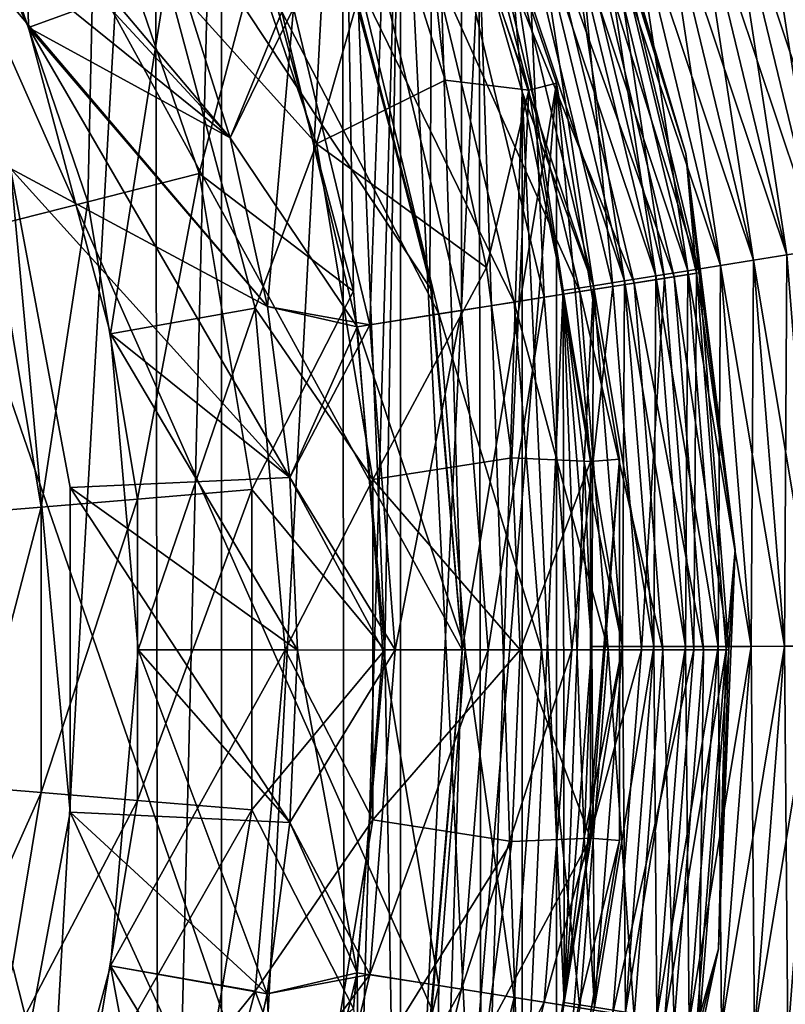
# Model space of a CAD drawing. Header units: metres. Extents: x -109 to 109, y -452 to 89.
# Tile 78 of 256: x 15.47 to 22.44, y -403.22 to -394.27. Entities that reach past the tile are written whole.
import ezdxf

# ---------------------------------------------------------------- set-up
doc = ezdxf.new("R2010")
doc.units = ezdxf.units.M
doc.layers.add('solid_K244270000C71_000_01', color=7, linetype='CONTINUOUS')

msp = doc.modelspace()

# ---------------------------------------------------------------- linework, layer by layer
at = {"layer": 'solid_K244270000C71_000_01'}
for points in [[(15.506039, -382.136993, 205.149963), (15.456569, -384.026184, 205.949997), (14.5514, -418.422729, 205.149994)], [(14.890901, -382.141388, 200.485184), (15.506039, -382.136993, 205.149963), (14.5514, -418.422729, 205.149994)], [(19.223919, -396.730316, 210.187119), (10.5, -383.568329, 207.100006), (18.405373, -393.558563, 209.443192)], [(19.500002, -400, 210.95401), (10.5, -383.568329, 207.100006), (19.223919, -396.730316, 210.187119)], [(19.223919, -403.269684, 211.720917), (10.5, -383.568329, 207.100006), (19.500002, -400, 210.95401)], [(18.405373, -406.441437, 212.464844), (10.5, -383.568329, 207.100006), (19.223919, -403.269684, 211.720917)], [(17.072699, -409.421936, 213.16391), (10.5, -383.568329, 207.100006), (18.405373, -406.441437, 212.464844)], [(15.270698, -412.126648, 213.798294), (10.5, -383.568329, 207.100006), (17.072699, -409.421936, 213.16391)], [(15.213177, -385.995392, 174.949997), (16.703608, -387.811493, 174.949997), (15.213177, -414.004608, 174.949997)], [(16.703608, -387.811493, 174.949997), (16.73801, -412.141205, 174.949997), (15.213177, -414.004608, 174.949997)], [(17.310841, -388.690491, 174.949997), (16.73801, -412.141205, 174.949997), (16.703608, -387.811493, 174.949997)], [(17.310841, -388.690491, 174.949997), (17.310841, -411.309509, 174.949997), (16.73801, -412.141205, 174.949997)], [(17.310841, -388.690491, 174.949997), (18.406109, -390.577393, 174.949997), (17.310841, -411.309509, 174.949997)], [(12.768287, -390.357849, 353.5), (17.387053, -395.342712, 353.5), (16.914892, -393.844818, 353.5)], [(12.768287, -390.357849, 353.5), (14.322605, -392.868164, 353.5), (17.387053, -395.342712, 353.5)], [(18.406109, -390.577393, 174.949997), (18.43269, -409.370483, 174.949997), (17.310841, -411.309509, 174.949997)], [(18.406109, -390.577393, 189.050003), (17.661209, -393.571869, 189.050003), (18.509127, -396.736328, 189.050003)], [(18.406109, -390.577393, 189.050003), (18.509127, -396.736328, 189.050003), (18.794662, -400, 189.050003)], [(18.406109, -390.577393, 189.050003), (18.794662, -400, 189.050003), (18.936249, -391.694061, 189.050003)], [(18.936249, -391.694061, 174.949997), (18.43269, -409.370483, 174.949997), (18.406109, -390.577393, 174.949997)], [(14.334775, -391.723816, 343.5), (15.554135, -394.338745, 343.5), (15.490689, -391.056458, 292.528534)], [(15.554135, -394.338745, 343.5), (16.808382, -393.882263, 292.528534), (15.490689, -391.056458, 292.528534)], [(19.231211, -391.564331, 216), (19.203753, -396.613861, 216), (18.323999, -393.330597, 216)], [(19.231211, -391.564331, 216), (18.991436, -391.669586, 226), (20.103559, -394.909088, 226)], [(19.231211, -391.564331, 216), (19.5, -400, 216), (19.203753, -396.613861, 216)], [(20.357395, -394.844757, 216), (19.5, -400, 216), (19.231211, -391.564331, 216)], [(20.357395, -394.844757, 216), (19.231211, -391.564331, 216), (20.103559, -394.909088, 226)], [(18.991436, -391.669586, 226), (18.817703, -393.150909, 242.632126), (19.343035, -394.817047, 242.632126)], [(20.103559, -394.909088, 226), (18.991436, -391.669586, 226), (19.343035, -394.817047, 242.632126)], [(17.387053, -395.342712, 343.5), (15.554135, -394.338745, 343.5), (14.334775, -391.723816, 343.5)], [(16.914892, -393.844818, 343.5), (17.387053, -395.342712, 343.5), (14.334775, -391.723816, 343.5)], [(18.936249, -391.694061, 174.949997), (18.936249, -408.305939, 174.949997), (18.43269, -409.370483, 174.949997)], [(18.936249, -391.694061, 189.050003), (18.794662, -400, 189.050003), (18.936249, -408.305939, 189.050003)], [(18.936249, -391.694061, 189.050003), (18.936249, -408.305939, 189.050003), (19.672638, -406.368469, 189.050003)], [(18.936249, -391.694061, 189.050003), (19.672638, -406.368469, 189.050003), (19.654541, -393.575897, 189.050003)], [(18.936249, -391.694061, 174.949997), (19.654541, -393.575897, 174.949997), (18.936249, -408.305939, 174.949997)], [(20.495005, -392.002838, 348.5), (21.531771, -395.48526, 348.5), (20.850145, -393.225372, 347.524536)], [(21.531771, -395.48526, 349), (21.531771, -395.48526, 348.5), (20.495005, -392.002838, 348.5)], [(20.495005, -392.002838, 349), (21.531771, -395.48526, 349), (20.495005, -392.002838, 348.5)], [(20.828812, -393.2323, 349.996429), (21.531771, -395.48526, 349), (20.495005, -392.002838, 349)], [(18.174868, -395.397491, 267.571442), (17.169439, -392.468781, 267.571442), (16.808382, -393.882263, 292.528534)], [(18.817703, -393.150909, 242.632126), (17.169439, -392.468781, 267.571442), (18.174868, -395.397491, 267.571442)], [(22.497606, -392.647095, 189.999374), (22.201399, -392.743896, 189.985367), (23.37146, -396.260681, 189.999374)], [(22.201399, -392.743896, 174.014633), (22.497606, -392.647095, 174.000626), (23.063749, -396.309906, 174.014633)], [(22.201399, -392.743896, 189.985367), (21.906054, -392.840424, 189.952988), (23.063749, -396.309906, 189.985367)], [(21.906054, -392.840424, 174.047012), (22.201399, -392.743896, 174.014633), (22.756929, -396.359009, 174.047012)], [(22.201399, -392.743896, 189.985367), (23.063749, -396.309906, 189.985367), (23.37146, -396.260681, 189.999374)], [(22.201399, -392.743896, 174.014633), (23.063749, -396.309906, 174.014633), (22.756929, -396.359009, 174.047012)], [(14.322605, -392.868164, 353.5), (17.726843, -396.876068, 353.5), (17.387053, -395.342712, 353.5)], [(14.322605, -392.868164, 353.5), (15.389208, -395.621399, 353.5), (17.726843, -396.876068, 353.5)], [(15.203822, -393.330994, 189.925369), (16.094145, -395.924408, 189.925369), (16.160252, -392.911469, 189.356216)], [(16.094145, -395.924408, 189.925369), (17.106583, -395.66803, 189.356216), (16.160252, -392.911469, 189.356216)], [(16.160252, -392.911469, 189.356216), (17.106583, -395.66803, 189.356216), (17.661209, -393.571869, 189.050003)], [(21.906054, -392.840424, 189.952988), (21.612246, -392.936432, 189.902298), (22.756929, -396.359009, 189.952988)], [(21.612246, -392.936432, 174.097702), (21.906054, -392.840424, 174.047012), (22.45171, -396.407837, 174.097702)], [(21.906054, -392.840424, 189.952988), (22.756929, -396.359009, 189.952988), (23.063749, -396.309906, 189.985367)], [(21.906054, -392.840424, 174.047012), (22.756929, -396.359009, 174.047012), (22.45171, -396.407837, 174.097702)], [(21.612246, -392.936432, 189.902298), (21.320654, -393.031738, 189.83342), (22.45171, -396.407837, 189.902298)], [(21.320654, -393.031738, 174.16658), (21.612246, -392.936432, 174.097702), (22.148792, -396.456299, 174.16658)], [(21.612246, -392.936432, 189.902298), (22.45171, -396.407837, 189.902298), (22.756929, -396.359009, 189.952988)], [(21.612246, -392.936432, 174.097702), (22.45171, -396.407837, 174.097702), (22.148792, -396.456299, 174.16658)], [(21.320654, -393.031738, 189.83342), (21.031948, -393.126099, 189.746521), (22.148792, -396.456299, 189.83342)], [(21.031948, -393.126099, 174.253479), (21.320654, -393.031738, 174.16658), (21.848873, -396.504303, 174.253479)], [(21.320654, -393.031738, 189.83342), (22.148792, -396.456299, 189.83342), (22.45171, -396.407837, 189.902298)], [(21.320654, -393.031738, 174.16658), (22.148792, -396.456299, 174.16658), (21.848873, -396.504303, 174.253479)], [(19.343035, -394.817047, 242.632126), (18.817703, -393.150909, 242.632126), (18.174868, -395.397491, 267.571442)], [(21.031948, -393.126099, 189.746521), (20.746794, -393.219299, 189.641785), (21.848873, -396.504303, 189.746521)], [(20.746794, -393.219299, 174.358215), (21.031948, -393.126099, 174.253479), (21.552643, -396.551697, 174.358215)], [(21.031948, -393.126099, 189.746521), (21.848873, -396.504303, 189.746521), (22.148792, -396.456299, 189.83342)], [(21.031948, -393.126099, 174.253479), (21.848873, -396.504303, 174.253479), (21.552643, -396.551697, 174.358215)], [(20.746794, -393.219299, 189.641785), (20.465847, -393.311127, 189.51947), (21.552643, -396.551697, 189.641785)], [(20.465847, -393.311127, 174.48053), (20.746794, -393.219299, 174.358215), (21.260784, -396.598389, 174.48053)], [(20.547987, -393.323547, 350.948822), (21.339434, -396.620178, 350.948822), (20.828812, -393.2323, 349.996429)], [(20.850145, -393.225372, 347.524536), (21.653231, -396.570465, 347.524536), (20.633377, -393.295807, 346.585663)], [(20.746794, -393.219299, 189.641785), (21.552643, -396.551697, 189.641785), (21.848873, -396.504303, 189.746521)], [(20.746794, -393.219299, 174.358215), (21.552643, -396.551697, 174.358215), (21.260784, -396.598389, 174.48053)], [(20.828812, -393.2323, 349.996429), (21.631073, -396.573975, 349.996429), (21.531771, -395.48526, 349)], [(21.339434, -396.620178, 350.948822), (21.631073, -396.573975, 349.996429), (20.828812, -393.2323, 349.996429)], [(21.531771, -395.48526, 348.5), (21.653231, -396.570465, 347.524536), (20.850145, -393.225372, 347.524536)], [(15.240674, -396.140533, 190.725113), (16.094145, -395.924408, 189.925369), (15.203822, -393.330994, 189.925369)], [(18.405373, -393.558563, 209.443192), (18.323999, -393.330597, 216), (19.203753, -396.613861, 216)], [(20.094877, -393.470764, 351.803345), (20.868872, -396.694702, 351.803345), (20.547987, -393.323547, 350.948822)], [(20.465847, -393.311127, 189.51947), (20.189754, -393.401367, 189.379852), (21.260784, -396.598389, 189.51947)], [(20.189754, -393.401367, 174.620148), (20.465847, -393.311127, 174.48053), (20.973967, -396.644257, 174.620148)], [(20.633377, -393.295807, 346.585663), (21.428114, -396.60611, 346.585663), (20.281286, -393.410217, 345.72052)], [(20.465847, -393.311127, 189.51947), (21.260784, -396.598389, 189.51947), (21.552643, -396.551697, 189.641785)], [(20.465847, -393.311127, 174.48053), (21.260784, -396.598389, 174.48053), (20.973967, -396.644257, 174.620148)], [(20.868872, -396.694702, 351.803345), (21.339434, -396.620178, 350.948822), (20.547987, -393.323547, 350.948822)], [(21.653231, -396.570465, 347.524536), (21.428114, -396.60611, 346.585663), (20.633377, -393.295807, 346.585663)], [(20.281286, -393.410217, 345.72052), (21.06246, -396.664032, 345.72052), (19.807426, -393.564178, 344.962372)], [(20.189754, -393.401367, 189.379852), (19.919151, -393.489807, 189.223236), (20.973967, -396.644257, 189.379852)], [(19.919151, -393.489807, 174.776764), (20.189754, -393.401367, 174.620148), (20.692852, -396.68924, 174.776764)], [(20.189754, -393.401367, 189.379852), (20.973967, -396.644257, 189.379852), (21.260784, -396.598389, 189.51947)], [(20.189754, -393.401367, 174.620148), (20.973967, -396.644257, 174.620148), (20.692852, -396.68924, 174.776764)], [(21.428114, -396.60611, 346.585663), (21.06246, -396.664032, 345.72052), (20.281286, -393.410217, 345.72052)], [(19.492249, -393.666595, 352.516968), (20.243031, -396.793823, 352.516968), (20.094877, -393.470764, 351.803345)], [(19.919151, -393.489807, 189.223236), (19.654541, -393.575897, 189.050003), (20.692852, -396.68924, 189.223236)], [(20.045088, -394.924103, 174.949997), (19.654541, -393.575897, 174.949997), (19.919151, -393.489807, 174.776764)], [(19.919151, -393.489807, 189.223236), (20.692852, -396.68924, 189.223236), (20.973967, -396.644257, 189.379852)], [(19.919151, -393.489807, 174.776764), (20.692852, -396.68924, 174.776764), (20.418047, -396.732971, 174.949997)], [(20.045088, -394.924103, 174.949997), (19.919151, -393.489807, 174.776764), (20.418047, -396.732971, 174.949997)], [(20.243031, -396.793823, 352.516968), (20.868872, -396.694702, 351.803345), (20.094877, -393.470764, 351.803345)], [(17.106583, -395.66803, 189.356216), (18.509127, -396.736328, 189.050003), (17.661209, -393.571869, 189.050003)], [(19.223919, -396.730316, 210.187119), (18.405373, -393.558563, 209.443192), (19.203753, -396.613861, 216)], [(19.654541, -393.575897, 174.949997), (19.672638, -406.368469, 174.949997), (18.936249, -408.305939, 174.949997)], [(19.807426, -393.564178, 344.962372), (20.570349, -396.741974, 344.962372), (19.230047, -393.75177, 344.340485)], [(19.654541, -393.575897, 189.050003), (19.672638, -406.368469, 189.050003), (20.045088, -405.075897, 189.050003)], [(20.045088, -394.924103, 174.949997), (19.672638, -406.368469, 174.949997), (19.654541, -393.575897, 174.949997)], [(19.654541, -393.575897, 189.050003), (20.045088, -405.075897, 189.050003), (20.045088, -394.924103, 189.050003)], [(19.654541, -393.575897, 189.050003), (20.045088, -394.924103, 189.050003), (20.692852, -396.68924, 189.223236)], [(21.06246, -396.664032, 345.72052), (20.570349, -396.741974, 344.962372), (19.807426, -393.564178, 344.962372)], [(18.770378, -393.901123, 353.053925), (19.493357, -396.912567, 353.053925), (19.492249, -393.666595, 352.516968)], [(19.493357, -396.912567, 353.053925), (20.243031, -396.793823, 352.516968), (19.492249, -393.666595, 352.516968)], [(19.230047, -393.75177, 344.340485), (19.97073, -396.836945, 344.340485), (18.571381, -393.96579, 343.878723)], [(20.570349, -396.741974, 344.962372), (19.97073, -396.836945, 344.340485), (19.230047, -393.75177, 344.340485)], [(15.554135, -394.338745, 343.5), (16.300901, -397.125702, 343.5), (16.808382, -393.882263, 292.528534)], [(16.300901, -397.125702, 343.5), (17.615362, -396.893951, 292.528534), (16.808382, -393.882263, 292.528534)], [(18.174868, -395.397491, 267.571442), (16.808382, -393.882263, 292.528534), (17.615362, -396.893951, 292.528534)], [(17.856789, -394.197968, 343.59494), (17.387053, -395.342712, 343.5), (16.914892, -393.844818, 343.5)], [(17.965538, -394.162628, 353.387177), (16.914892, -393.844818, 353.5), (17.387053, -395.342712, 353.5)], [(17.965538, -394.162628, 353.387177), (18.657515, -397.044952, 353.387177), (18.770378, -393.901123, 353.053925)], [(18.657515, -397.044952, 353.387177), (19.493357, -396.912567, 353.053925), (18.770378, -393.901123, 353.053925)], [(18.571381, -393.96579, 343.878723), (19.286694, -396.945282, 343.878723), (17.856789, -394.197968, 343.59494)], [(19.97073, -396.836945, 344.340485), (19.286694, -396.945282, 343.878723), (18.571381, -393.96579, 343.878723)], [(17.965538, -394.162628, 353.387177), (17.387053, -395.342712, 353.5), (17.726843, -396.876068, 353.5)], [(17.965538, -394.162628, 353.387177), (17.726843, -396.876068, 353.5), (18.657515, -397.044952, 353.387177)], [(17.856789, -394.197968, 343.59494), (18.544579, -397.062836, 343.59494), (17.387053, -395.342712, 343.5)], [(19.286694, -396.945282, 343.878723), (18.544579, -397.062836, 343.59494), (17.856789, -394.197968, 343.59494)], [(17.931679, -398.433197, 343.5), (16.300901, -397.125702, 343.5), (15.554135, -394.338745, 343.5)], [(17.726843, -396.876068, 343.5), (17.931679, -398.433197, 343.5), (15.554135, -394.338745, 343.5)], [(17.387053, -395.342712, 343.5), (17.726843, -396.876068, 343.5), (15.554135, -394.338745, 343.5)], [(19.721151, -396.522644, 242.632126), (19.343035, -394.817047, 242.632126), (18.174868, -395.397491, 267.571442)], [(19.231211, -408.435669, 216), (19.5, -400, 216), (20.357395, -394.844757, 216)], [(19.231211, -408.435669, 216), (20.357395, -394.844757, 216), (20.357395, -405.155243, 216)], [(20.103559, -394.909088, 226), (19.343035, -394.817047, 242.632126), (19.721151, -396.522644, 242.632126)], [(20.357395, -394.844757, 216), (20.103559, -394.909088, 226), (20.667309, -398.287445, 226)], [(20.928274, -398.265839, 216), (20.357395, -394.844757, 216), (20.667309, -398.287445, 226)], [(20.357395, -405.155243, 216), (20.357395, -394.844757, 216), (20.928274, -398.265839, 216)], [(20.045088, -394.924103, 174.949997), (20.045088, -405.075897, 174.949997), (19.672638, -406.368469, 174.949997)], [(20.103559, -394.909088, 226), (19.721151, -396.522644, 242.632126), (19.949181, -398.254669, 242.632126)], [(20.667309, -398.287445, 226), (20.103559, -394.909088, 226), (19.949181, -398.254669, 242.632126)], [(20.045088, -394.924103, 189.050003), (20.045088, -405.075897, 189.050003), (20.42721, -403.209229, 189.050003)], [(20.045088, -394.924103, 189.050003), (20.42721, -403.209229, 189.050003), (20.418047, -396.732971, 189.050003)], [(20.045088, -394.924103, 174.949997), (20.418047, -396.732971, 174.949997), (20.045088, -405.075897, 174.949997)], [(20.045088, -394.924103, 189.050003), (20.418047, -396.732971, 189.050003), (20.692852, -396.68924, 189.223236)], [(18.544579, -397.062836, 343.59494), (17.726843, -396.876068, 343.5), (17.387053, -395.342712, 343.5)], [(18.684534, -398.451752, 267.571442), (18.174868, -395.397491, 267.571442), (17.615362, -396.893951, 292.528534)], [(19.721151, -396.522644, 242.632126), (18.174868, -395.397491, 267.571442), (18.684534, -398.451752, 267.571442)], [(21.531771, -395.48526, 348.5), (21.981207, -399.090851, 348.5), (21.653231, -396.570465, 347.524536)], [(21.981207, -399.090851, 349), (21.981207, -399.090851, 348.5), (21.531771, -395.48526, 348.5)], [(21.531771, -395.48526, 349), (21.981207, -399.090851, 349), (21.531771, -395.48526, 348.5)], [(21.631073, -396.573975, 349.996429), (21.981207, -399.090851, 349), (21.531771, -395.48526, 349)], [(15.389198, -395.621368, 353.700012), (15.931761, -398.523865, 353.700012), (15.389208, -395.621399, 353.5)], [(15.389198, -395.621368, 353.700012), (15.389198, -404.378632, 353.700012), (15.931761, -401.476135, 353.700012)], [(15.389198, -395.621368, 353.700012), (15.931761, -401.476135, 353.700012), (15.931761, -398.523865, 353.700012)], [(15.389208, -395.621399, 353.5), (17.931679, -398.433197, 353.5), (17.726843, -396.876068, 353.5)], [(15.389208, -395.621399, 353.5), (15.931748, -398.523712, 353.5), (17.931679, -398.433197, 353.5)], [(15.931761, -398.523865, 353.700012), (15.931748, -398.523712, 353.5), (15.389208, -395.621399, 353.5)], [(16.094145, -395.924408, 189.925369), (16.545464, -398.628998, 189.925369), (17.106583, -395.66803, 189.356216)], [(16.545464, -398.628998, 189.925369), (17.586292, -398.542755, 189.356216), (17.106583, -395.66803, 189.356216)], [(17.106583, -395.66803, 189.356216), (17.586292, -398.542755, 189.356216), (18.509127, -396.736328, 189.050003)], [(15.240674, -396.140533, 190.725113), (15.668057, -398.701721, 190.725113), (16.094145, -395.924408, 189.925369)], [(15.668057, -398.701721, 190.725113), (16.545464, -398.628998, 189.925369), (16.094145, -395.924408, 189.925369)], [(15.003727, -398.756744, 191.710175), (15.668057, -398.701721, 190.725113), (15.240674, -396.140533, 190.725113)], [(22.45171, -396.407837, 189.902298), (22.148792, -396.456299, 189.83342), (22.737236, -399.967865, 189.902298)], [(22.148792, -396.456299, 174.16658), (22.45171, -396.407837, 174.097702), (22.430466, -399.968292, 174.16658)], [(22.45171, -396.407837, 174.097702), (22.737236, -399.967865, 174.097702), (22.430466, -399.968292, 174.16658)], [(21.848873, -396.504303, 189.746521), (21.552643, -396.551697, 189.641785), (22.126732, -399.968719, 189.746521)], [(21.552643, -396.551697, 174.358215), (21.848873, -396.504303, 174.253479), (21.826735, -399.969147, 174.358215)], [(21.848873, -396.504303, 174.253479), (22.126732, -399.968719, 174.253479), (21.826735, -399.969147, 174.358215)], [(22.148792, -396.456299, 189.83342), (21.848873, -396.504303, 189.746521), (22.430466, -399.968292, 189.83342)], [(21.848873, -396.504303, 174.253479), (22.148792, -396.456299, 174.16658), (22.126732, -399.968719, 174.253479)], [(21.848873, -396.504303, 189.746521), (22.126732, -399.968719, 189.746521), (22.430466, -399.968292, 189.83342)], [(22.148792, -396.456299, 174.16658), (22.430466, -399.968292, 174.16658), (22.126732, -399.968719, 174.253479)], [(22.148792, -396.456299, 189.83342), (22.430466, -399.968292, 189.83342), (22.737236, -399.967865, 189.902298)], [(19.949181, -398.254669, 242.632126), (19.721151, -396.522644, 242.632126), (18.684534, -398.451752, 267.571442)], [(21.552643, -396.551697, 189.641785), (21.260784, -396.598389, 189.51947), (21.826735, -399.969147, 189.641785)], [(21.260784, -396.598389, 174.48053), (21.552643, -396.551697, 174.358215), (21.531164, -399.969574, 174.48053)], [(21.339434, -396.620178, 350.948822), (21.605433, -400, 350.948822), (21.631073, -396.573975, 349.996429)], [(21.653231, -396.570465, 347.524536), (21.923141, -400, 347.524536), (21.428114, -396.60611, 346.585663)], [(21.552643, -396.551697, 174.358215), (21.826735, -399.969147, 174.358215), (21.531164, -399.969574, 174.48053)], [(21.552643, -396.551697, 189.641785), (21.826735, -399.969147, 189.641785), (22.126732, -399.968719, 189.746521)], [(21.605433, -400, 350.948822), (21.900707, -400, 349.996429), (21.631073, -396.573975, 349.996429)], [(21.631073, -396.573975, 349.996429), (21.900707, -400, 349.996429), (21.981207, -399.090851, 349)], [(21.981207, -399.090851, 348.5), (21.923141, -400, 347.524536), (21.653231, -396.570465, 347.524536)], [(19.223919, -396.730316, 210.187119), (19.203753, -396.613861, 216), (19.5, -400, 216)], [(21.06246, -396.664032, 345.72052), (21.325005, -400, 345.72052), (20.570349, -396.741974, 344.962372)], [(20.973967, -396.644257, 189.379852), (20.692852, -396.68924, 189.223236), (21.2407, -399.969971, 189.379852)], [(20.692852, -396.68924, 174.776764), (20.973967, -396.644257, 174.620148), (20.956011, -399.970367, 174.776764)], [(20.868872, -396.694702, 351.803345), (21.129004, -400, 351.803345), (21.339434, -396.620178, 350.948822)], [(20.973967, -396.644257, 174.620148), (21.2407, -399.969971, 174.620148), (20.956011, -399.970367, 174.776764)], [(21.260784, -396.598389, 189.51947), (20.973967, -396.644257, 189.379852), (21.531164, -399.969574, 189.51947)], [(20.973967, -396.644257, 174.620148), (21.260784, -396.598389, 174.48053), (21.2407, -399.969971, 174.620148)], [(20.973967, -396.644257, 189.379852), (21.2407, -399.969971, 189.379852), (21.531164, -399.969574, 189.51947)], [(21.428114, -396.60611, 346.585663), (21.695217, -400, 346.585663), (21.06246, -396.664032, 345.72052)], [(21.695217, -400, 346.585663), (21.325005, -400, 345.72052), (21.06246, -396.664032, 345.72052)], [(21.129004, -400, 351.803345), (21.605433, -400, 350.948822), (21.339434, -396.620178, 350.948822)], [(21.260784, -396.598389, 174.48053), (21.531164, -399.969574, 174.48053), (21.2407, -399.969971, 174.620148)], [(21.260784, -396.598389, 189.51947), (21.531164, -399.969574, 189.51947), (21.826735, -399.969147, 189.641785)], [(21.923141, -400, 347.524536), (21.695217, -400, 346.585663), (21.428114, -396.60611, 346.585663)], [(17.586292, -398.542755, 189.356216), (18.794662, -400, 189.050003), (18.509127, -396.736328, 189.050003)], [(19.500002, -400, 210.95401), (19.223919, -396.730316, 210.187119), (19.5, -400, 216)], [(20.570349, -396.741974, 344.962372), (20.826761, -400, 344.962372), (19.97073, -396.836945, 344.340485)], [(20.418047, -396.732971, 174.949997), (20.42721, -403.209229, 174.949997), (20.045088, -405.075897, 174.949997)], [(20.243031, -396.793823, 352.516968), (20.495363, -400, 352.516968), (20.868872, -396.694702, 351.803345)], [(20.692852, -396.68924, 189.223236), (20.418047, -396.732971, 189.050003), (20.956011, -399.970367, 189.223236)], [(20.607157, -398.292511, 174.949997), (20.418047, -396.732971, 174.949997), (20.692852, -396.68924, 174.776764)], [(20.418047, -396.732971, 189.050003), (20.42721, -403.209229, 189.050003), (20.607157, -401.707489, 189.050003)], [(20.607157, -398.292511, 174.949997), (20.42721, -403.209229, 174.949997), (20.418047, -396.732971, 174.949997)], [(20.418047, -396.732971, 189.050003), (20.607157, -401.707489, 189.050003), (20.677748, -399.970734, 189.050003)], [(20.418047, -396.732971, 189.050003), (20.677748, -399.970734, 189.050003), (20.607157, -398.292511, 189.050003)], [(20.418047, -396.732971, 189.050003), (20.607157, -398.292511, 189.050003), (20.956011, -399.970367, 189.223236)], [(20.495363, -400, 352.516968), (21.129004, -400, 351.803345), (20.868872, -396.694702, 351.803345)], [(21.325005, -400, 345.72052), (20.826761, -400, 344.962372), (20.570349, -396.741974, 344.962372)], [(20.607157, -398.292511, 174.949997), (20.692852, -396.68924, 174.776764), (20.677748, -399.970734, 174.949997)], [(20.692852, -396.68924, 174.776764), (20.956011, -399.970367, 174.776764), (20.677748, -399.970734, 174.949997)], [(20.692852, -396.68924, 189.223236), (20.956011, -399.970367, 189.223236), (21.2407, -399.969971, 189.379852)], [(19.97073, -396.836945, 344.340485), (20.219667, -400, 344.340485), (19.286694, -396.945282, 343.878723)], [(19.493357, -396.912567, 353.053925), (19.736343, -400, 353.053925), (20.243031, -396.793823, 352.516968)], [(19.736343, -400, 353.053925), (20.495363, -400, 352.516968), (20.243031, -396.793823, 352.516968)], [(20.826761, -400, 344.962372), (20.219667, -400, 344.340485), (19.97073, -396.836945, 344.340485)], [(16.300901, -397.125702, 343.5), (16.55237, -400, 343.5), (17.615362, -396.893951, 292.528534)], [(16.55237, -400, 343.5), (17.887108, -400, 292.528534), (17.615362, -396.893951, 292.528534)], [(18.684534, -398.451752, 267.571442), (17.615362, -396.893951, 292.528534), (17.887108, -400, 292.528534)], [(18.544579, -397.062836, 343.59494), (17.931679, -398.433197, 343.5), (17.726843, -396.876068, 343.5)], [(18.657515, -397.044952, 353.387177), (17.726843, -396.876068, 353.5), (17.931679, -398.433197, 353.5)], [(19.286694, -396.945282, 343.878723), (19.527105, -400, 343.878723), (18.544579, -397.062836, 343.59494)], [(18.657515, -397.044952, 353.387177), (18.890083, -400, 353.387177), (19.493357, -396.912567, 353.053925)], [(18.890083, -400, 353.387177), (19.736343, -400, 353.053925), (19.493357, -396.912567, 353.053925)], [(20.219667, -400, 344.340485), (19.527105, -400, 343.878723), (19.286694, -396.945282, 343.878723)], [(18, -400.002228, 343.5), (16.55237, -400, 343.5), (16.300901, -397.125702, 343.5)], [(17.931679, -398.433197, 343.5), (18, -400.002228, 343.5), (16.300901, -397.125702, 343.5)], [(18.657515, -397.044952, 353.387177), (17.931679, -398.433197, 353.5), (18.890083, -400, 353.387177)], [(18.544579, -397.062836, 343.59494), (18.77574, -400, 343.59494), (17.931679, -398.433197, 343.5)], [(19.527105, -400, 343.878723), (18.77574, -400, 343.59494), (18.544579, -397.062836, 343.59494)], [(20.025383, -400, 242.632126), (19.949181, -398.254669, 242.632126), (18.684534, -398.451752, 267.571442)], [(20.667309, -398.287445, 226), (19.949181, -398.254669, 242.632126), (20.025383, -400, 242.632126)], [(20.667309, -401.712555, 226), (20.667309, -398.287445, 226), (20.025383, -400, 242.632126)], [(20.357395, -405.155243, 216), (20.928274, -398.265839, 216), (20.928274, -401.734161, 216)], [(20.607157, -398.292511, 174.949997), (20.677748, -399.970734, 174.949997), (20.42721, -403.209229, 174.949997)], [(20.607157, -398.292511, 189.050003), (20.677748, -399.970734, 189.050003), (20.956011, -399.970367, 189.223236)], [(20.928274, -398.265839, 216), (20.667309, -398.287445, 226), (20.667309, -401.712555, 226)], [(20.928274, -401.734161, 216), (20.928274, -398.265839, 216), (20.667309, -401.712555, 226)], [(15.931748, -398.523712, 353.5), (18, -400.002228, 353.5), (17.931679, -398.433197, 353.5)], [(18.684534, -401.548248, 267.571442), (18.684534, -398.451752, 267.571442), (17.887108, -400, 292.528534)], [(18.77574, -400, 343.59494), (18, -400.002228, 343.5), (17.931679, -398.433197, 343.5)], [(18.890083, -400, 353.387177), (17.931679, -398.433197, 353.5), (18, -400.002228, 353.5)], [(20.025383, -400, 242.632126), (18.684534, -398.451752, 267.571442), (18.684534, -401.548248, 267.571442)], [(15.931748, -398.523712, 353.5), (17.93129, -401.571259, 353.5), (18, -400.002228, 353.5)], [(15.931748, -398.523712, 353.5), (15.931748, -401.476288, 353.5), (17.93129, -401.571259, 353.5)], [(15.931761, -401.476135, 353.700012), (15.931748, -401.476288, 353.5), (15.931748, -398.523712, 353.5)], [(15.931761, -398.523865, 353.700012), (15.931761, -401.476135, 353.700012), (15.931748, -398.523712, 353.5)], [(16.545464, -401.371002, 189.925369), (17.586292, -401.457245, 189.356216), (17.586292, -398.542755, 189.356216)], [(16.545464, -398.628998, 189.925369), (16.545464, -401.371002, 189.925369), (17.586292, -398.542755, 189.356216)], [(17.586292, -398.542755, 189.356216), (17.586292, -401.457245, 189.356216), (18.794662, -400, 189.050003)], [(15.668057, -401.298279, 190.725113), (16.545464, -401.371002, 189.925369), (16.545464, -398.628998, 189.925369)], [(15.668057, -398.701721, 190.725113), (15.668057, -401.298279, 190.725113), (16.545464, -398.628998, 189.925369)], [(15.003727, -401.243256, 191.710175), (15.668057, -401.298279, 190.725113), (15.668057, -398.701721, 190.725113)], [(15.003727, -398.756744, 191.710175), (15.003727, -401.243256, 191.710175), (15.668057, -398.701721, 190.725113)], [(21.981207, -399.090851, 348.5), (21.831053, -402.721252, 348.5), (21.923141, -400, 347.524536)], [(21.831053, -402.721252, 349), (21.831053, -402.721252, 348.5), (21.981207, -399.090851, 348.5)], [(21.981207, -399.090851, 349), (21.831053, -402.721252, 349), (21.981207, -399.090851, 348.5)], [(21.900707, -400, 349.996429), (21.831053, -402.721252, 349), (21.981207, -399.090851, 349)], [(16.300901, -402.874298, 343.5), (17.615362, -403.106049, 292.528534), (17.887108, -400, 292.528534)], [(16.55237, -400, 343.5), (16.300901, -402.874298, 343.5), (17.887108, -400, 292.528534)], [(17.726068, -403.128326, 343.5), (16.300901, -402.874298, 343.5), (16.55237, -400, 343.5)], [(17.93129, -401.571259, 343.5), (17.726068, -403.128326, 343.5), (16.55237, -400, 343.5)], [(18, -400.002228, 343.5), (17.93129, -401.571259, 343.5), (16.55237, -400, 343.5)], [(17.586292, -401.457245, 189.356216), (18.509127, -403.263672, 189.050003), (18.794662, -400, 189.050003)], [(18.684534, -401.548248, 267.571442), (17.887108, -400, 292.528534), (17.615362, -403.106049, 292.528534)], [(18.890083, -400, 353.387177), (18, -400.002228, 353.5), (17.93129, -401.571259, 353.5)], [(18.890083, -400, 353.387177), (17.93129, -401.571259, 353.5), (18.657515, -402.955048, 353.387177)], [(18.77574, -400, 343.59494), (18.544579, -402.937164, 343.59494), (18, -400.002228, 343.5)], [(18.936249, -408.305939, 189.050003), (18.794662, -400, 189.050003), (18.509127, -403.263672, 189.050003)], [(19.286694, -403.054718, 343.878723), (18.544579, -402.937164, 343.59494), (18.77574, -400, 343.59494)], [(18.657515, -402.955048, 353.387177), (19.493357, -403.087433, 353.053925), (19.736343, -400, 353.053925)], [(18.890083, -400, 353.387177), (18.657515, -402.955048, 353.387177), (19.736343, -400, 353.053925)], [(19.949181, -401.745331, 242.632126), (20.025383, -400, 242.632126), (18.684534, -401.548248, 267.571442)], [(19.527105, -400, 343.878723), (19.286694, -403.054718, 343.878723), (18.77574, -400, 343.59494)], [(19.500002, -400, 210.95401), (19.5, -400, 216), (19.203753, -403.386139, 216)], [(19.231211, -408.435669, 216), (19.203753, -403.386139, 216), (19.5, -400, 216)], [(19.223919, -403.269684, 211.720917), (19.500002, -400, 210.95401), (19.203753, -403.386139, 216)], [(19.97073, -403.163055, 344.340485), (19.286694, -403.054718, 343.878723), (19.527105, -400, 343.878723)], [(19.493357, -403.087433, 353.053925), (20.243031, -403.206177, 352.516968), (20.495363, -400, 352.516968)], [(19.736343, -400, 353.053925), (19.493357, -403.087433, 353.053925), (20.495363, -400, 352.516968)], [(20.219667, -400, 344.340485), (19.97073, -403.163055, 344.340485), (19.527105, -400, 343.878723)], [(20.667309, -401.712555, 226), (20.025383, -400, 242.632126), (19.949181, -401.745331, 242.632126)], [(20.570349, -403.258026, 344.962372), (19.97073, -403.163055, 344.340485), (20.219667, -400, 344.340485)], [(20.826761, -400, 344.962372), (20.570349, -403.258026, 344.962372), (20.219667, -400, 344.340485)], [(20.243031, -403.206177, 352.516968), (20.868872, -403.305298, 351.803345), (21.129004, -400, 351.803345)], [(20.495363, -400, 352.516968), (20.243031, -403.206177, 352.516968), (21.129004, -400, 351.803345)], [(20.956011, -399.970367, 174.776764), (20.702131, -403.252228, 174.776764), (20.42721, -403.209229, 174.949997)], [(20.607157, -401.707489, 174.949997), (20.956011, -399.970367, 174.776764), (20.42721, -403.209229, 174.949997)], [(20.607157, -401.707489, 174.949997), (20.42721, -403.209229, 174.949997), (20.677748, -399.970734, 174.949997)], [(21.06246, -403.335968, 345.72052), (20.570349, -403.258026, 344.962372), (20.826761, -400, 344.962372)], [(20.607157, -401.707489, 174.949997), (20.677748, -399.970734, 174.949997), (20.956011, -399.970367, 174.776764)], [(20.677748, -399.970734, 189.050003), (20.607157, -401.707489, 189.050003), (20.702131, -403.252228, 189.223236)], [(20.956011, -399.970367, 189.223236), (20.677748, -399.970734, 189.050003), (20.702131, -403.252228, 189.223236)], [(21.2407, -399.969971, 174.620148), (20.983372, -403.296417, 174.620148), (20.702131, -403.252228, 174.776764)], [(20.956011, -399.970367, 174.776764), (21.2407, -399.969971, 174.620148), (20.702131, -403.252228, 174.776764)], [(20.956011, -399.970367, 189.223236), (20.702131, -403.252228, 189.223236), (20.983372, -403.296417, 189.379852)], [(21.325005, -400, 345.72052), (21.06246, -403.335968, 345.72052), (20.826761, -400, 344.962372)], [(20.868872, -403.305298, 351.803345), (21.339434, -403.379822, 350.948822), (21.605433, -400, 350.948822)], [(21.129004, -400, 351.803345), (20.868872, -403.305298, 351.803345), (21.605433, -400, 350.948822)], [(21.2407, -399.969971, 189.379852), (20.956011, -399.970367, 189.223236), (20.983372, -403.296417, 189.379852)], [(21.531164, -399.969574, 174.48053), (21.270317, -403.341492, 174.48053), (20.983372, -403.296417, 174.620148)], [(21.2407, -399.969971, 174.620148), (21.531164, -399.969574, 174.48053), (20.983372, -403.296417, 174.620148)], [(21.2407, -399.969971, 189.379852), (20.983372, -403.296417, 189.379852), (21.270317, -403.341492, 189.51947)], [(21.428114, -403.39389, 346.585663), (21.06246, -403.335968, 345.72052), (21.325005, -400, 345.72052)], [(21.531164, -399.969574, 189.51947), (21.2407, -399.969971, 189.379852), (21.270317, -403.341492, 189.51947)], [(21.826735, -399.969147, 174.358215), (21.562307, -403.38736, 174.358215), (21.270317, -403.341492, 174.48053)], [(21.531164, -399.969574, 174.48053), (21.826735, -399.969147, 174.358215), (21.270317, -403.341492, 174.48053)], [(21.531164, -399.969574, 189.51947), (21.270317, -403.341492, 189.51947), (21.562307, -403.38736, 189.641785)], [(21.695217, -400, 346.585663), (21.428114, -403.39389, 346.585663), (21.325005, -400, 345.72052)], [(21.339434, -403.379822, 350.948822), (21.631073, -403.426025, 349.996429), (21.900707, -400, 349.996429)], [(21.605433, -400, 350.948822), (21.339434, -403.379822, 350.948822), (21.900707, -400, 349.996429)], [(21.653231, -403.429535, 347.524536), (21.428114, -403.39389, 346.585663), (21.695217, -400, 346.585663)], [(21.826735, -399.969147, 189.641785), (21.531164, -399.969574, 189.51947), (21.562307, -403.38736, 189.641785)], [(22.126732, -399.968719, 174.253479), (21.858669, -403.433929, 174.253479), (21.562307, -403.38736, 174.358215)], [(21.826735, -399.969147, 174.358215), (22.126732, -399.968719, 174.253479), (21.562307, -403.38736, 174.358215)], [(21.826735, -399.969147, 189.641785), (21.562307, -403.38736, 189.641785), (21.858669, -403.433929, 189.746521)], [(21.900707, -400, 349.996429), (21.631073, -403.426025, 349.996429), (21.831053, -402.721252, 349)], [(21.923141, -400, 347.524536), (21.653231, -403.429535, 347.524536), (21.695217, -400, 346.585663)], [(21.831053, -402.721252, 348.5), (21.653231, -403.429535, 347.524536), (21.923141, -400, 347.524536)], [(22.126732, -399.968719, 189.746521), (21.826735, -399.969147, 189.641785), (21.858669, -403.433929, 189.746521)], [(22.430466, -399.968292, 174.16658), (22.158724, -403.481049, 174.16658), (21.858669, -403.433929, 174.253479)], [(22.126732, -399.968719, 174.253479), (22.430466, -399.968292, 174.16658), (21.858669, -403.433929, 174.253479)], [(22.126732, -399.968719, 189.746521), (21.858669, -403.433929, 189.746521), (22.158724, -403.481049, 189.83342)], [(22.430466, -399.968292, 189.83342), (22.126732, -399.968719, 189.746521), (22.158724, -403.481049, 189.83342)], [(22.737236, -399.967865, 174.097702), (22.461777, -403.528656, 174.097702), (22.158724, -403.481049, 174.16658)], [(22.430466, -399.968292, 174.16658), (22.737236, -399.967865, 174.097702), (22.158724, -403.481049, 174.16658)], [(22.430466, -399.968292, 189.83342), (22.158724, -403.481049, 189.83342), (22.461777, -403.528656, 189.902298)], [(22.737236, -399.967865, 189.902298), (22.430466, -399.968292, 189.83342), (22.461777, -403.528656, 189.902298)], [(18.544579, -402.937164, 343.59494), (17.93129, -401.571259, 343.5), (18, -400.002228, 343.5)], [(15.003727, -401.243256, 191.710175), (14.594464, -403.695831, 191.710175), (15.668057, -401.298279, 190.725113)], [(14.594464, -403.695831, 191.710175), (15.240674, -403.859467, 190.725113), (15.668057, -401.298279, 190.725113)], [(15.668057, -401.298279, 190.725113), (15.240674, -403.859467, 190.725113), (16.545464, -401.371002, 189.925369)], [(15.240674, -403.859467, 190.725113), (16.094145, -404.075592, 189.925369), (16.545464, -401.371002, 189.925369)], [(16.545464, -401.371002, 189.925369), (16.094145, -404.075592, 189.925369), (17.586292, -401.457245, 189.356216)], [(15.931761, -401.476135, 353.700012), (15.389198, -404.378632, 353.700012), (15.931748, -401.476288, 353.5)], [(15.389198, -404.378632, 353.700012), (15.389208, -404.378601, 353.5), (15.931748, -401.476288, 353.5)], [(15.931748, -401.476288, 353.5), (15.389208, -404.378601, 353.5), (17.3859, -404.661591, 353.5)], [(15.931748, -401.476288, 353.5), (17.726068, -403.128326, 353.5), (17.93129, -401.571259, 353.5)], [(15.931748, -401.476288, 353.5), (17.3859, -404.661591, 353.5), (17.726068, -403.128326, 353.5)], [(16.094145, -404.075592, 189.925369), (17.106583, -404.33197, 189.356216), (17.586292, -401.457245, 189.356216)], [(17.586292, -401.457245, 189.356216), (17.106583, -404.33197, 189.356216), (18.509127, -403.263672, 189.050003)], [(18.174868, -404.602509, 267.571442), (18.684534, -401.548248, 267.571442), (17.615362, -403.106049, 292.528534)], [(18.544579, -402.937164, 343.59494), (17.726068, -403.128326, 343.5), (17.93129, -401.571259, 343.5)], [(18.657515, -402.955048, 353.387177), (17.93129, -401.571259, 353.5), (17.726068, -403.128326, 353.5)], [(19.949181, -401.745331, 242.632126), (18.684534, -401.548248, 267.571442), (18.174868, -404.602509, 267.571442)], [(19.721151, -403.477356, 242.632126), (19.949181, -401.745331, 242.632126), (18.174868, -404.602509, 267.571442)], [(20.667309, -401.712555, 226), (19.949181, -401.745331, 242.632126), (19.721151, -403.477356, 242.632126)], [(20.103559, -405.090912, 226), (20.667309, -401.712555, 226), (19.721151, -403.477356, 242.632126)], [(20.928274, -401.734161, 216), (20.667309, -401.712555, 226), (20.103559, -405.090912, 226)], [(20.357395, -405.155243, 216), (20.928274, -401.734161, 216), (20.103559, -405.090912, 226)], [(20.607157, -401.707489, 189.050003), (20.42721, -403.209229, 189.050003), (20.702131, -403.252228, 189.223236)], [(21.831053, -402.721252, 348.5), (21.085405, -406.277405, 348.5), (21.653231, -403.429535, 347.524536)], [(21.085405, -406.277405, 349), (21.085405, -406.277405, 348.5), (21.831053, -402.721252, 348.5)], [(21.831053, -402.721252, 349), (21.085405, -406.277405, 349), (21.831053, -402.721252, 348.5)], [(21.631073, -403.426025, 349.996429), (21.085405, -406.277405, 349), (21.831053, -402.721252, 349)], [(16.300901, -402.874298, 343.5), (15.554135, -405.661255, 343.5), (17.615362, -403.106049, 292.528534)], [(16.913372, -406.159363, 343.5), (15.554135, -405.661255, 343.5), (16.300901, -402.874298, 343.5)], [(17.3859, -404.661591, 343.5), (16.913372, -406.159363, 343.5), (16.300901, -402.874298, 343.5)], [(17.726068, -403.128326, 343.5), (17.3859, -404.661591, 343.5), (16.300901, -402.874298, 343.5)], [(18.657515, -402.955048, 353.387177), (17.726068, -403.128326, 353.5), (17.3859, -404.661591, 353.5)], [(18.657515, -402.955048, 353.387177), (17.3859, -404.661591, 353.5), (17.965538, -405.837372, 353.387177)], [(18.544579, -402.937164, 343.59494), (17.856789, -405.802032, 343.59494), (17.726068, -403.128326, 343.5)], [(18.571381, -406.03421, 343.878723), (17.856789, -405.802032, 343.59494), (18.544579, -402.937164, 343.59494)], [(18.657515, -402.955048, 353.387177), (17.965538, -405.837372, 353.387177), (19.493357, -403.087433, 353.053925)], [(19.286694, -403.054718, 343.878723), (18.571381, -406.03421, 343.878723), (18.544579, -402.937164, 343.59494)], [(15.554135, -405.661255, 343.5), (16.808382, -406.117737, 292.528534), (17.615362, -403.106049, 292.528534)], [(18.174868, -404.602509, 267.571442), (17.615362, -403.106049, 292.528534), (16.808382, -406.117737, 292.528534)], [(17.856789, -405.802032, 343.59494), (17.3859, -404.661591, 343.5), (17.726068, -403.128326, 343.5)], [(17.965538, -405.837372, 353.387177), (18.770378, -406.098877, 353.053925), (19.493357, -403.087433, 353.053925)], [(19.230047, -406.24823, 344.340485), (18.571381, -406.03421, 343.878723), (19.286694, -403.054718, 343.878723)], [(19.493357, -403.087433, 353.053925), (18.770378, -406.098877, 353.053925), (20.243031, -403.206177, 352.516968)], [(19.97073, -403.163055, 344.340485), (19.230047, -406.24823, 344.340485), (19.286694, -403.054718, 343.878723)], [(18.770378, -406.098877, 353.053925), (19.492249, -406.333405, 352.516968), (20.243031, -403.206177, 352.516968)], [(19.807426, -406.435822, 344.962372), (19.230047, -406.24823, 344.340485), (19.97073, -403.163055, 344.340485)], [(20.243031, -403.206177, 352.516968), (19.492249, -406.333405, 352.516968), (20.868872, -403.305298, 351.803345)], [(20.570349, -403.258026, 344.962372), (19.807426, -406.435822, 344.962372), (19.97073, -403.163055, 344.340485)], [(20.42721, -403.209229, 189.050003), (20.045088, -405.075897, 189.050003), (19.937479, -406.453857, 189.223236)], [(20.702131, -403.252228, 189.223236), (20.42721, -403.209229, 189.050003), (19.937479, -406.453857, 189.223236)], [(20.045088, -405.075897, 174.949997), (20.42721, -403.209229, 174.949997), (20.702131, -403.252228, 174.776764)]]:
    msp.add_3dface(points, dxfattribs=at)

doc.saveas('drawing.dxf')
